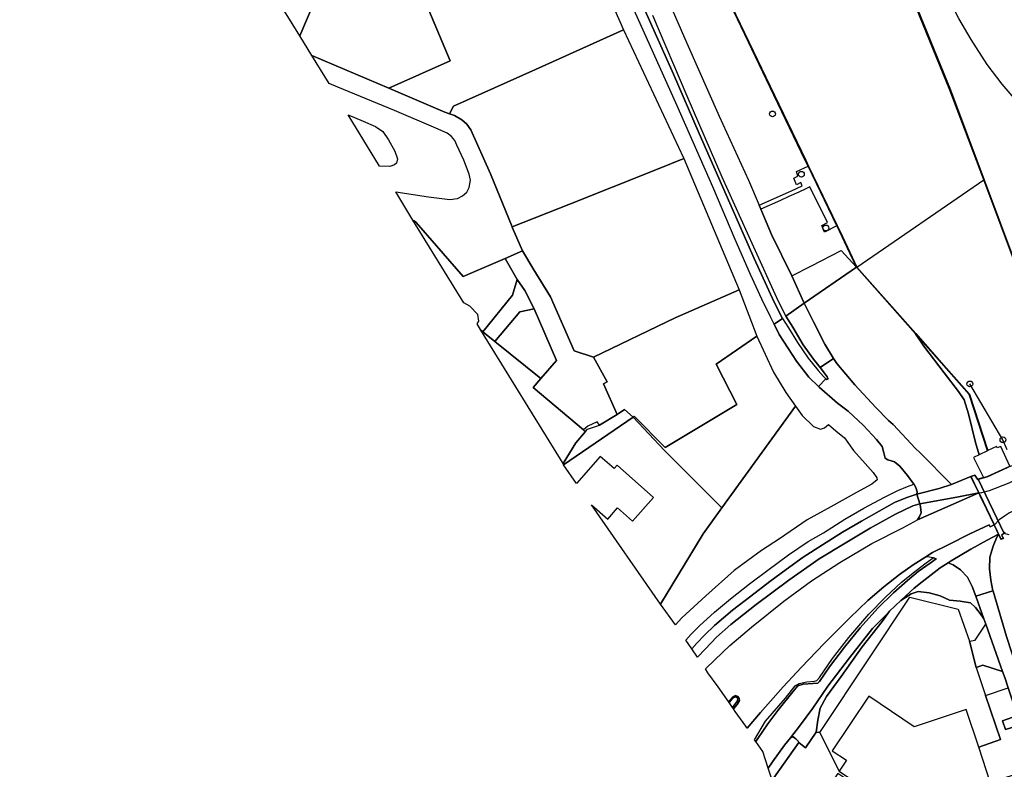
# Model space of a CAD drawing. Extents: x -26035517 to 31750492, y -9237385 to 8160032.
# Tile 234 of 256: x 31374596 to 31586272, y -9024807 to -8863522. Entities that reach past the tile are written whole.
import ezdxf

# ---------------------------------------------------------------- set-up
doc = ezdxf.new("R2010")
doc.units = 0
doc.layers.get('0').update_dxf_attribs({"linetype": 'CONTINUOUS'})
doc.layers.add('T-25', color=7, linetype='CONTINUOUS')

# ---------------------------------------------------------------- blocks, each defined once
blk = doc.blocks.new('BOLDER')
at = {"color": 0}
blk.add_circle((0, 0), 0.625, dxfattribs=at)
blk = doc.blocks.new('REMMINGW')
at = {"color": 0}
blk.add_circle((0, 0), 0.625, dxfattribs=at)

msp = doc.modelspace()

# ---------------------------------------------------------------- linework, layer by layer
at = {"layer": 'T-25', "color": 9}
for points in [[(31374596, -8615970, 15406), (31383772, -8628343, 15411), (31403139, -8654436, 15431), (31423289, -8681498, 15427), (31433982, -8696169, 15427), (31441857, -8707477, 15423), (31451187, -8720933, 15435), (31456432, -8728437, 15435), (31464692, -8740464, 15423), (31471934, -8751402, 15435), (31478177, -8761270, 15435), (31487342, -8776864, 15435), (31498909, -8800404, 15391), (31507175, -8817683, 15399), (31516538, -8837329, 15476), (31525809, -8856741, 15472), (31536802, -8879773, 15472), (31543525, -8893776, 15387), (31544135, -8895041, 15390), (31550318, -8907858, 15417), (31550868, -8908997, 15419), (31552530, -8912521, 15417), (31554533, -8916767, 15415)], [(31581890, -8897963, 15435), (31574625, -8878649, 15480), (31566677, -8859066, 15562), (31558015, -8839441, 15509), (31549344, -8821139, 15509), (31539847, -8801772, 15497), (31530993, -8784078, 15501), (31520800, -8765332, 15497), (31510164, -8746671, 15501), (31498445, -8727432, 15492), (31486106, -8708146, 15517), (31472266, -8687904, 15566), (31457814, -8667310, 15558), (31443221, -8647679, 15570), (31428427, -8627803, 15517), (31419610, -8615970, 15529)], [(31538596, -8927781, 15304), (31536798, -8924271, 15236), (31532526, -8914897, 15175), (31527290, -8902984, 15199), (31520684, -8887985, 15244), (31515135, -8875234, 15154), (31507551, -8858161, 15069), (31501204, -8843693, 15073), (31494813, -8829138, 15097), (31488625, -8815198, 15024), (31485722, -8808176, 15039)], [(31536770, -8929036, 15198), (31535983, -8927485, 15122), (31534128, -8923667, 15105), (31531721, -8918367, 15101), (31528431, -8910826, 15114), (31523590, -8899464, 15036), (31515957, -8882081, 15081), (31508665, -8865802, 15048), (31501674, -8850277, 14975), (31494759, -8834641, 14988)], [(31595904, -8888217, 15877), (31593281, -8885533, 15896), (31589683, -8881904, 15916), (31585811, -8877406, 15932), (31582612, -8873136, 15932), (31579169, -8867802, 15949), (31576513, -8863291, 15949), (31572772, -8856090, 15932), (31568287, -8845638, 15855), (31564369, -8836359, 15794)], [(31501466, -8858983, 14816), (31504437, -8865733, 14873), (31485519, -8874241, 15211), (31467827, -8882129, 14967), (31467022, -8883770, 14842), (31466029, -8883430, 14832), (31455981, -8879097, 14804), (31453987, -8878252, 14802), (31467147, -8872360, 14975), (31457072, -8848300, 14900)], [(31509501, -8848940, 15281), (31518047, -8868546, 15317), (31524937, -8884271, 15317), (31531253, -8898042, 15370), (31533545, -8903441, 15404)], [(31509501, -8848940, 15281), (31518047, -8868546, 15317), (31524937, -8884271, 15317), (31531253, -8898042, 15370), (31533545, -8903441, 15404), (31533894, -8904264, 15409), (31536210, -8909720, 15444), (31540608, -8918633, 15460), (31543238, -8924508, 15431), (31539284, -8927300, 15320), (31537358, -8923357, 15248), (31532400, -8912447, 15240), (31525640, -8897391, 15228), (31518082, -8879963, 15240), (31510695, -8862622, 15228)], [(31507551, -8858161, 15069), (31515135, -8875234, 15154), (31520684, -8887985, 15244), (31527290, -8902984, 15199), (31532526, -8914897, 15175), (31536798, -8924271, 15236), (31538596, -8927781, 15304), (31536770, -8929036, 15198), (31535983, -8927485, 15122), (31534128, -8923667, 15105), (31531721, -8918367, 15101), (31528431, -8910826, 15114), (31523590, -8899464, 15036), (31515957, -8882081, 15081), (31508665, -8865802, 15048), (31501674, -8850277, 14975)], [(31525854, -8856719, 14960), (31536847, -8879751, 14960), (31543570, -8893754, 14960), (31544180, -8895019, 14960), (31550363, -8907836, 14960), (31550913, -8908975, 14960), (31552575, -8912500, 14960), (31554578, -8916746, 15109), (31554488, -8916788, 15415), (31552486, -8912544, 15417), (31550823, -8909019, 15419), (31550273, -8907880, 15417), (31544090, -8895063, 15390), (31543480, -8893798, 15387), (31536757, -8879795, 15472), (31525764, -8856763, 15472)], [(31566723, -8859046, 15562), (31574672, -8878631, 15480), (31581937, -8897945, 15435), (31581843, -8897981, 15109), (31574578, -8878667, 14960), (31566631, -8859086, 14960)], [(31539284, -8927300, 15320), (31537358, -8923357, 15248), (31532400, -8912447, 15240), (31525640, -8897391, 15228), (31518082, -8879963, 15240), (31510695, -8862622, 15228)], [(31589683, -8881904, 15916), (31585811, -8877406, 15932), (31582612, -8873136, 15932), (31579169, -8867802, 15949), (31576513, -8863291, 15949)], [(31437396, -8871220, 14788), (31453987, -8878252, 14802), (31455981, -8879097, 14804), (31466029, -8883430, 14832), (31467022, -8883770, 14842)], [(31455445, -8900556, 14612), (31462510, -8901621, 14686), (31467074, -8902227, 14726), (31468719, -8901994, 14755), (31469776, -8901423, 14771), (31470697, -8900649, 14771), (31471196, -8899600, 14751), (31471481, -8898065, 14755), (31471196, -8896759, 14755), (31470048, -8893765, 14743), (31468600, -8890508, 14751), (31468126, -8889512, 14751), (31467441, -8888678, 14751), (31466506, -8887974, 14759), (31464071, -8886881, 14747), (31455143, -8883064, 14710), (31443018, -8878023, 14726), (31441153, -8877252, 14694)], [(31445235, -8883987, 14649), (31448407, -8885386, 14649), (31451078, -8886524, 14649), (31452668, -8887596, 14629), (31453888, -8889373, 14633), (31455253, -8891803, 14674), (31455806, -8893468, 14669), (31455635, -8894382, 14625), (31455160, -8894769, 14625), (31454177, -8895076, 14625), (31451963, -8895012, 14625)], [(31467827, -8882129, 14967), (31467022, -8883770, 14842), (31468068, -8884128, 14853), (31469631, -8885054, 14853), (31470723, -8886021, 14853), (31471582, -8887215, 14853), (31475821, -8896677, 14828), (31480439, -8908103, 14845), (31480468, -8908175, 14845), (31482725, -8913272, 14865)], [(31550273, -8907880, 15417), (31547620, -8909252, 15774), (31547025, -8907839, 15745), (31548237, -8907170, 15562), (31544430, -8899508, 15558), (31543432, -8899973, 15681), (31542090, -8900598, 15847), (31539947, -8901595, 15726), (31538130, -8902441, 15623), (31533894, -8904264, 15409), (31533545, -8903441, 15404), (31539872, -8900648, 15775), (31540546, -8900350, 15814), (31542850, -8899244, 15692), (31542523, -8898588, 15688), (31541586, -8899068, 15875), (31541040, -8897631, 15875), (31541878, -8897166, 15672), (31541567, -8896221, 15672), (31544090, -8895063, 15390)], [(31587351, -8974377, 15109), (31586248, -8974063, 15109), (31580649, -8962379, 15109), (31581817, -8962046, 15109), (31582573, -8961831, 15109), (31587456, -8959556, 15109), (31585512, -8955327, 15109), (31584731, -8955659, 15109), (31584566, -8955350, 15109), (31582747, -8956224, 15109), (31578791, -8944107, 15109), (31567254, -8931024, 15109), (31554578, -8916746, 15109), (31581843, -8897981, 15109), (31589089, -8917368, 15109)], [(31603964, -8949674, 15607), (31599996, -8947785, 15386), (31596020, -8936640, 15423), (31589136, -8917351, 15476), (31581911, -8898019, 15435)], [(31540608, -8918633, 15460), (31536210, -8909720, 15444), (31533894, -8904264, 15409)], [(31459149, -8906665, 14616), (31459393, -8906808, 14616), (31459820, -8907156, 14616), (31464224, -8912180, 14649), (31469937, -8918761, 14714), (31478988, -8914876, 14821)], [(31482725, -8913272, 14865), (31478988, -8914876, 14821), (31481579, -8919455, 14836)], [(31482725, -8913272, 14865), (31485161, -8917370, 14955), (31488680, -8923172, 14991), (31493797, -8934758, 15036), (31497975, -8936148, 15191), (31500870, -8941461, 15179), (31500115, -8941888, 15175), (31503016, -8948444, 15175), (31499258, -8950748, 15175), (31498715, -8950010, 15146), (31496702, -8950962, 15138), (31495815, -8951764, 15138), (31484990, -8942628, 15158), (31486667, -8940694, 15114), (31489998, -8936852, 15028), (31485216, -8925730, 14995)], [(31554564, -8916802, 15415), (31567200, -8931038, 15443)], [(31485216, -8925730, 14995), (31482125, -8926355, 15016), (31476711, -8932759, 15158), (31474136, -8930652, 15158), (31480516, -8922819, 14877), (31481579, -8919455, 14836), (31483172, -8921783, 14902), (31485216, -8925730, 14995)], [(31538596, -8927781, 15304), (31539851, -8929856, 15325), (31541789, -8932992, 15370), (31544122, -8936333, 15427), (31546233, -8939005, 15456), (31547419, -8940286, 15431), (31547926, -8940796, 15456)], [(31539284, -8927300, 15320), (31540830, -8929656, 15333), (31543043, -8933473, 15423), (31545253, -8936595, 15456), (31546663, -8938335, 15456)], [(31536770, -8929036, 15198), (31537892, -8931229, 15153), (31541563, -8937025, 15357), (31544278, -8940439, 15386), (31546300, -8942428, 15401)], [(31567231, -8931073, 15443), (31578747, -8944132, 15337), (31582699, -8956240, 15423)], [(31549578, -8936397, 15444), (31546663, -8938335, 15456), (31547174, -8938966, 15456), (31548176, -8940379, 15452), (31548374, -8940780, 15447), (31548111, -8940933, 15452), (31547926, -8940796, 15456), (31546300, -8942428, 15401), (31546477, -8942602, 15402), (31550405, -8946063, 15419), (31552697, -8947729, 15419), (31556026, -8950837, 15435), (31558787, -8953817, 15435), (31560048, -8955354, 15484), (31560346, -8956712, 15501), (31560668, -8957844, 15488), (31561203, -8958256, 15501), (31562630, -8958666, 15542), (31563803, -8959591, 15554), (31565448, -8961586, 15578), (31566813, -8963446, 15650), (31566858, -8963508, 15652), (31567253, -8964186, 15685), (31567573, -8965090, 15755), (31567471, -8965599, 15734)], [(31554161, -8942116, 15550), (31558621, -8946947, 15660)], [(31586920, -8956089, 16475), (31585982, -8953895, 16373), (31578870, -8941889, 16332)], [(31548463, -8950647, 15038), (31550070, -8952013, 15169), (31551940, -8953462, 15251), (31553866, -8956189, 15251), (31556362, -8959037, 15312), (31558097, -8960944, 15423), (31558878, -8962072, 15488), (31558930, -8962539, 15603), (31557821, -8963477, 15603), (31554471, -8965242, 15542), (31548949, -8968367, 15542), (31543876, -8971120, 15497), (31537936, -8975230, 15370), (31534092, -8977713, 15341), (31528165, -8982051, 15329), (31522104, -8987476, 15234), (31516941, -8992197, 15120), (31515565, -8993687, 15112)], [(31562370, -8950652, 15685), (31561398, -8949736, 15685)], [(31495815, -8951764, 15138), (31496204, -8952148, 15175)], [(31568131, -8956619, 15804), (31567188, -8955813, 15775)], [(31586468, -8973850, 15935), (31585666, -8974418, 16328), (31586046, -8975088, 16332), (31585600, -8975287, 16340), (31579141, -8961810, 16291), (31579917, -8961551, 16303), (31580517, -8962468, 16381), (31582590, -8961878, 16475), (31587882, -8959413, 16627)], [(31579088, -8961815, 16291), (31580784, -8965355, 16303), (31581079, -8965970, 16283), (31582432, -8968792, 16336), (31584077, -8972224, 16328), (31585048, -8974249, 16336), (31585556, -8975310, 16340)], [(31517791, -8997048, 15030), (31518926, -8995760, 15030), (31520727, -8993931, 15108), (31523999, -8990966, 15136), (31527397, -8988141, 15214), (31531496, -8984933, 15259), (31535405, -8981931, 15292), (31539911, -8978635, 15361), (31544108, -8975776, 15447), (31547370, -8973905, 15480), (31551978, -8970978, 15583), (31556055, -8968651, 15652), (31560504, -8966257, 15685), (31563369, -8964797, 15685), (31565440, -8963975, 15669), (31566813, -8963446, 15650)], [(31574916, -8963561, 16058), (31572273, -8964387, 15910), (31567471, -8965599, 15734), (31568117, -8967681, 15808)], [(31519103, -8998885, 14940), (31520200, -8997657, 14964), (31521813, -8995965, 15001), (31524003, -8993849, 15005), (31527851, -8990594, 15038), (31531776, -8987530, 15079), (31535828, -8984384, 15161), (31539352, -8981783, 15185), (31543036, -8979169, 15271), (31547178, -8976490, 15329), (31551509, -8973803, 15402), (31555540, -8971410, 15476), (31559356, -8969252, 15550), (31562691, -8967422, 15636), (31565291, -8966335, 15677), (31567471, -8965599, 15734)], [(31567639, -8971136, 15980), (31575265, -8967760, 16127), (31580784, -8965355, 16303), (31576036, -8966246, 16062), (31568117, -8967681, 15808), (31568258, -8968365, 15841), (31568405, -8969599, 15894), (31568057, -8970434, 15947), (31567639, -8971136, 15980)], [(31520305, -9000703, 14985), (31522001, -8998915, 15030), (31524431, -8996362, 15083), (31527490, -8993651, 15136), (31532954, -8989357, 15194), (31539922, -8984092, 15267), (31546453, -8979512, 15341), (31552062, -8976117, 15497), (31557446, -8972916, 15574), (31562873, -8969892, 15648), (31566597, -8968140, 15701), (31568117, -8967681, 15808)], [(31522018, -9003215, 15157), (31524007, -9001275, 15177), (31527240, -8998199, 15296), (31531954, -8994246, 15386), (31538895, -8988647, 15447), (31544851, -8984229, 15558), (31550915, -8980303, 15689), (31557798, -8976238, 15763), (31564487, -8972877, 15922), (31567639, -8971136, 15980)], [(31532565, -9018457, 15062), (31534967, -9014456, 15042), (31539199, -9009463, 15140), (31541329, -9006878, 15226), (31542165, -9006344, 15226), (31543827, -9005960, 15234), (31545448, -9005834, 15239), (31545970, -9005724, 15251), (31546522, -9005019, 15251), (31549315, -9000982, 15304), (31552862, -8996445, 15398), (31557120, -8991445, 15452), (31560703, -8987772, 15488), (31564180, -8984557, 15628), (31567300, -8982007, 15783), (31569508, -8980362, 15869), (31570991, -8979276, 15917), (31569784, -8979086, 15894), (31569185, -8979229, 15894), (31570841, -8978136, 15963), (31574201, -8976480, 16074), (31578895, -8974165, 16160), (31583008, -8972198, 16307), (31583251, -8972643, 16279), (31584077, -8972224, 16328)], [(31583837, -8986425, 15831), (31583363, -8984113, 15787), (31583119, -8981702, 15898), (31583162, -8979176, 16058), (31583893, -8976771, 16185), (31584642, -8974872, 16271), (31585048, -8974249, 16336), (31582616, -8975474, 16238), (31579042, -8977427, 16123), (31574859, -8979924, 15955), (31574207, -8980356, 15909)], [(31531016, -9015960, 15148), (31533888, -9012606, 15185), (31538761, -9007049, 15300), (31542686, -9002805, 15374), (31547556, -8997761, 15423), (31553075, -8992210, 15566), (31556927, -8988508, 15669), (31560383, -8985529, 15726), (31563715, -8982867, 15767), (31566659, -8980824, 15836), (31569185, -8979229, 15894)], [(31532854, -9018795, 14841), (31533294, -9018201, 14845), (31535404, -9015014, 14821), (31537571, -9012152, 14907), (31540834, -9008146, 15022), (31541917, -9006876, 15034), (31543011, -9006478, 15042), (31545124, -9006345, 15017), (31546194, -9006287, 14993), (31546512, -9005884, 14981), (31548705, -9002786, 15087), (31551908, -8998550, 15173), (31555269, -8994363, 15251), (31559112, -8990108, 15280), (31562425, -8986823, 15325), (31565471, -8984194, 15419), (31565486, -8984181, 15420), (31567753, -8982274, 15574), (31570309, -8980434, 15750), (31571590, -8979515, 15849), (31571041, -8979284, 15918), (31570991, -8979276, 15917)], [(31563995, -8988485, 15263), (31564146, -8988339, 15267), (31566010, -8986603, 15316), (31566894, -8985864, 15364), (31568593, -8984442, 15456), (31572510, -8981481, 15791), (31574207, -8980356, 15909), (31575242, -8980780, 15877), (31576849, -8981884, 15841), (31578343, -8983469, 15783), (31579344, -8985471, 15738), (31580120, -8987534, 15750), (31581857, -8992396, 15715), (31582285, -8993593, 15706), (31585911, -9003743, 15633), (31586384, -9005067, 15623), (31587109, -9007257, 15617), (31589081, -9013213, 15599)], [(31563995, -8988485, 15263), (31565015, -8987845, 15292), (31566261, -8987075, 15337), (31567752, -8986560, 15329), (31570127, -8986844, 15333), (31572447, -8987488, 15308), (31574486, -8988396, 15325), (31576792, -8988619, 15439), (31578999, -8988953, 15517), (31580071, -8989958, 15558), (31581105, -8991279, 15607), (31581857, -8992396, 15715)], [(31583837, -8986425, 15831), (31580120, -8987534, 15750)], [(31593009, -9025075, 15564), (31589750, -9015234, 15593), (31589081, -9013213, 15599), (31587109, -9007257, 15617), (31586384, -9005067, 15623), (31585911, -9003743, 15633), (31582285, -8993593, 15706), (31581857, -8992396, 15715), (31580120, -8987534, 15750), (31583837, -8986425, 15831), (31583850, -8986491, 15832), (31586769, -8996226, 15701), (31592630, -9014257, 15550), (31598323, -9031767, 15521)], [(31663543, -9231008, 15438), (31656308, -9208925, 15656), (31652156, -9196569, 15652), (31643245, -9169289, 15595), (31633443, -9139030, 15570), (31624260, -9110793, 15529), (31615605, -9084098, 15497), (31606384, -9056381, 15509), (31598323, -9031767, 15521), (31592630, -9014257, 15550), (31586769, -8996226, 15701), (31583850, -8986491, 15832), (31583837, -8986425, 15831)], [(31540300, -9018010, 14845), (31540871, -9017813, 14850), (31541433, -9018241, 14878), (31541986, -9018735, 14874), (31542097, -9019067, 14874), (31543506, -9020196, 14813), (31545795, -9016779, 14817), (31546193, -9014207, 14866), (31546699, -9011632, 14899), (31548078, -9009137, 14903), (31551193, -9004839, 14919), (31555684, -8998422, 14960), (31560049, -8993037, 15087), (31561584, -8990811, 15198), (31563995, -8988485, 15263)], [(31540300, -9018010, 14845), (31542211, -9015541, 14890), (31545117, -9011667, 14915), (31548313, -9006919, 14927), (31553011, -9000800, 14964), (31557935, -8994504, 15091), (31561426, -8990964, 15194), (31561584, -8990811, 15198)], [(31578776, -8997269, 15640), (31580017, -8997018, 15648), (31582285, -8993593, 15706)], [(31580242, -9002917, 15636), (31578776, -8997269, 15640)], [(31580242, -9002917, 15636), (31581650, -9002416, 15619), (31585911, -9003743, 15633)], [(31528059, -9011810, 15251), (31528862, -9010869, 15275), (31529309, -9010034, 15300), (31529291, -9009567, 15312), (31528976, -9009119, 15304), (31528466, -9008909, 15300), (31527916, -9009195, 15292), (31527119, -9010057, 15275), (31526971, -9010240, 15275)], [(31582257, -9008895, 15617), (31587109, -9007257, 15617)], [(31589750, -9015234, 15593), (31586561, -9016241, 15562), (31585867, -9014350, 15578), (31589081, -9013213, 15599), (31589750, -9015234, 15593)], [(31546611, -9016919, 14751), (31545795, -9016779, 14817)], [(31535523, -9024540, 14751), (31536470, -9023196, 14780), (31538992, -9019588, 14837), (31540300, -9018010, 14845)]]:
    msp.add_polyline3d(points, dxfattribs=at)
for points in [[(31425426, -8825948, 14600), (31442592, -8839354, 14900), (31445194, -8841346, 14900), (31445167, -8841470, 14600), (31442048, -8840314, 14600), (31440702, -8840811, 14600), (31439209, -8845200, 14600), (31439774, -8846343, 14600), (31442928, -8847512, 14600), (31441211, -8851963, 14816), (31434789, -8867026, 14812), (31429856, -8858957, 14600), (31433050, -8860269, 14600), (31439088, -8845567, 14600), (31432026, -8842667, 14600), (31430984, -8845204, 14600), (31423304, -8842050, 14600), (31421766, -8845794, 14600), (31418842, -8840987, 14857), (31425166, -8826999, 14600), (31424819, -8826729, 14600)], [(31453987, -8878252, 14802), (31437396, -8871220, 14788), (31434789, -8867026, 14812), (31441211, -8851963, 14816), (31442928, -8847512, 14600), (31445167, -8841470, 14600), (31445194, -8841346, 14900), (31447391, -8843028, 14900), (31445316, -8846285, 14900), (31447300, -8847569, 14900), (31448901, -8846667, 14900), (31450713, -8850961, 14900), (31457072, -8848300, 14900), (31467147, -8872360, 14975)], [(31504437, -8865733, 14873), (31517308, -8893274, 14918), (31517367, -8893415, 14918), (31511739, -8895668, 15260), (31492658, -8903313, 15228), (31480439, -8908103, 14845), (31475821, -8896677, 14828), (31471582, -8887215, 14853), (31470723, -8886021, 14853), (31469631, -8885054, 14853), (31468068, -8884128, 14853), (31467022, -8883770, 14842), (31467827, -8882129, 14967), (31485519, -8874241, 15211)], [(31453987, -8878252, 14802), (31455981, -8879097, 14804), (31466029, -8883430, 14832), (31467022, -8883770, 14842), (31468068, -8884128, 14853), (31469631, -8885054, 14853), (31470723, -8886021, 14853), (31471582, -8887215, 14853), (31475821, -8896677, 14828), (31480439, -8908103, 14845), (31480468, -8908175, 14845), (31482725, -8913272, 14865), (31478988, -8914876, 14821), (31469937, -8918761, 14714), (31464224, -8912180, 14649), (31459820, -8907156, 14616), (31459393, -8906808, 14616), (31459149, -8906665, 14616), (31455445, -8900556, 14612), (31462510, -8901621, 14686), (31467074, -8902227, 14726), (31468719, -8901994, 14755), (31469776, -8901423, 14771), (31470697, -8900649, 14771), (31471196, -8899600, 14751), (31471481, -8898065, 14755), (31471196, -8896759, 14755), (31470048, -8893765, 14743), (31468600, -8890508, 14751), (31468126, -8889512, 14751), (31467441, -8888678, 14751), (31466506, -8887974, 14759), (31464071, -8886881, 14747), (31455143, -8883064, 14710), (31443018, -8878023, 14726), (31441153, -8877252, 14694), (31437396, -8871220, 14788)], [(31445235, -8883987, 14649), (31448407, -8885386, 14649), (31451078, -8886524, 14649), (31452668, -8887596, 14629), (31453888, -8889373, 14633), (31455253, -8891803, 14674), (31455806, -8893468, 14669), (31455635, -8894382, 14625), (31455160, -8894769, 14625), (31454177, -8895076, 14625), (31451963, -8895012, 14625)], [(31517367, -8893415, 14918), (31529278, -8921649, 14910), (31515503, -8927700, 15191), (31497975, -8936148, 15191), (31493797, -8934758, 15036), (31488680, -8923172, 14991), (31485161, -8917370, 14955), (31482725, -8913272, 14865), (31480468, -8908175, 14845), (31480439, -8908103, 14845), (31492658, -8903313, 15228), (31511739, -8895668, 15260)], [(31533545, -8903441, 15404), (31539872, -8900648, 15775), (31540546, -8900350, 15814), (31542850, -8899244, 15692), (31542523, -8898588, 15688), (31541586, -8899068, 15875), (31541040, -8897631, 15875), (31541878, -8897166, 15672), (31541567, -8896221, 15672), (31544090, -8895063, 15390), (31550273, -8907880, 15417), (31547620, -8909252, 15774), (31547025, -8907839, 15745), (31548237, -8907170, 15562), (31544430, -8899508, 15558), (31543432, -8899973, 15681), (31542090, -8900598, 15847), (31539947, -8901595, 15726), (31538130, -8902441, 15623), (31533894, -8904264, 15409)], [(31603985, -8949629, 15607), (31603943, -8949719, 15109), (31599956, -8947821, 15109), (31595973, -8936657, 15109), (31589089, -8917368, 15109), (31581843, -8897981, 15109), (31581937, -8897945, 15435), (31589183, -8917334, 15476), (31596067, -8936623, 15423), (31600036, -8947749, 15386)], [(31473713, -8930332, 15158), (31472919, -8928978, 15008), (31473280, -8928385, 15008), (31473093, -8926986, 14914), (31471335, -8925171, 14873), (31470091, -8924431, 14800), (31459149, -8906665, 14616), (31459393, -8906808, 14616), (31459820, -8907156, 14616), (31464224, -8912180, 14649), (31469937, -8918761, 14714), (31478988, -8914876, 14821), (31481579, -8919455, 14836), (31480516, -8922819, 14877), (31474136, -8930652, 15158)], [(31482725, -8913272, 14865), (31485161, -8917370, 14955), (31488680, -8923172, 14991), (31493797, -8934758, 15036), (31497975, -8936148, 15191), (31500870, -8941461, 15179), (31500115, -8941888, 15175), (31503016, -8948444, 15175), (31499258, -8950748, 15175), (31498715, -8950010, 15146), (31496702, -8950962, 15138), (31495815, -8951764, 15138), (31484990, -8942628, 15158), (31486667, -8940694, 15114), (31489998, -8936852, 15028), (31485216, -8925730, 14995), (31483172, -8921783, 14902), (31481579, -8919455, 14836), (31478988, -8914876, 14821)], [(31540608, -8918633, 15460), (31544842, -8916492, 15545), (31551196, -8913210, 15439), (31554488, -8916788, 15415), (31543238, -8924508, 15431)], [(31581817, -8962046, 15109), (31580649, -8962379, 15109), (31580539, -8962410, 15700), (31579938, -8961491, 16303), (31579071, -8961780, 16291), (31574916, -8963561, 16058), (31568131, -8956619, 15804), (31567188, -8955813, 15775), (31562370, -8950652, 15685), (31561398, -8949736, 15685), (31558621, -8946947, 15660), (31554161, -8942116, 15550), (31550240, -8937477, 15447), (31549578, -8936397, 15444), (31547723, -8933371, 15435), (31545233, -8928506, 15431), (31543238, -8924508, 15431), (31554488, -8916788, 15415), (31567180, -8931090, 15443), (31568943, -8933753, 15517), (31573368, -8939509, 15726), (31576435, -8943497, 15808), (31577657, -8945346, 15791), (31578558, -8948314, 15845), (31580061, -8954466, 15910), (31580852, -8957125, 15918), (31579620, -8957710, 16000)], [(31567254, -8931024, 15109), (31567180, -8931090, 15443), (31554488, -8916788, 15415), (31554578, -8916746, 15109)], [(31485216, -8925730, 14995), (31482125, -8926355, 15016), (31476711, -8932759, 15158), (31474136, -8930652, 15158), (31480516, -8922819, 14877), (31481579, -8919455, 14836), (31483172, -8921783, 14902)], [(31533065, -8931613, 15034), (31524320, -8937628, 15222), (31528798, -8946333, 15185), (31513366, -8955596, 15120), (31506731, -8948835, 15087), (31506458, -8949023, 15086), (31504635, -8947426, 15061), (31503016, -8948444, 15175), (31500115, -8941888, 15175), (31500870, -8941461, 15179), (31497975, -8936148, 15191), (31515503, -8927700, 15191), (31529278, -8921649, 14910)], [(31486667, -8940694, 15114), (31476711, -8932759, 15158), (31482125, -8926355, 15016), (31485216, -8925730, 14995), (31489998, -8936852, 15028)], [(31539284, -8927300, 15320), (31543238, -8924508, 15431), (31545233, -8928506, 15431), (31547723, -8933371, 15435), (31549578, -8936397, 15444), (31546663, -8938335, 15456), (31545253, -8936595, 15456), (31543043, -8933473, 15423), (31540830, -8929656, 15333)], [(31536770, -8929036, 15198), (31538596, -8927781, 15304), (31539851, -8929856, 15325), (31541789, -8932992, 15370), (31544122, -8936333, 15427), (31546233, -8939005, 15456), (31547419, -8940286, 15431), (31547926, -8940796, 15456), (31546300, -8942428, 15401), (31544278, -8940439, 15386), (31541563, -8937025, 15357), (31537892, -8931229, 15153)], [(31491407, -8959009, 14975), (31473713, -8930332, 15158), (31474136, -8930652, 15158), (31476711, -8932759, 15158), (31486667, -8940694, 15114), (31484990, -8942628, 15158), (31495815, -8951764, 15138), (31496204, -8952148, 15175), (31494151, -8954540, 14975)], [(31506458, -8949023, 15086), (31506731, -8948835, 15087), (31513366, -8955596, 15120), (31528798, -8946333, 15185), (31524320, -8937628, 15222), (31533065, -8931613, 15034), (31536683, -8939329, 15042), (31539293, -8943709, 15173), (31541370, -8946659, 15222), (31525576, -8968573, 15173), (31513229, -8956180, 15032)], [(31582747, -8956224, 15109), (31582651, -8956256, 15423), (31578703, -8944157, 15337), (31567180, -8931090, 15443), (31567254, -8931024, 15109), (31578791, -8944107, 15109)], [(31582651, -8956256, 15423), (31580852, -8957125, 15918), (31580061, -8954466, 15910), (31578558, -8948314, 15845), (31577657, -8945346, 15791), (31576435, -8943497, 15808), (31573368, -8939509, 15726), (31568943, -8933753, 15517), (31567180, -8931090, 15443), (31578703, -8944157, 15337)], [(31574916, -8963561, 16058), (31572273, -8964387, 15910), (31567471, -8965599, 15734), (31567573, -8965090, 15755), (31567253, -8964186, 15685), (31566858, -8963508, 15652), (31566813, -8963446, 15650), (31565448, -8961586, 15578), (31563803, -8959591, 15554), (31562630, -8958666, 15542), (31561203, -8958256, 15501), (31560668, -8957844, 15488), (31560346, -8956712, 15501), (31560048, -8955354, 15484), (31558787, -8953817, 15435), (31556026, -8950837, 15435), (31552697, -8947729, 15419), (31550405, -8946063, 15419), (31546477, -8942602, 15402), (31546300, -8942428, 15401), (31547926, -8940796, 15456), (31548111, -8940933, 15452), (31548374, -8940780, 15447), (31548176, -8940379, 15452), (31547174, -8938966, 15456), (31546663, -8938335, 15456), (31549578, -8936397, 15444), (31550240, -8937477, 15447), (31554161, -8942116, 15550), (31558621, -8946947, 15660), (31561398, -8949736, 15685), (31562370, -8950652, 15685), (31567188, -8955813, 15775), (31568131, -8956619, 15804)], [(31506458, -8949023, 15086), (31491534, -8959315, 15058), (31491407, -8959009, 14975), (31494151, -8954540, 14975), (31496204, -8952148, 15175), (31496660, -8951616, 15219), (31499258, -8950748, 15175), (31503016, -8948444, 15175), (31504635, -8947426, 15061)], [(31515565, -8993687, 15112), (31512374, -8989262, 15042), (31521555, -8974152, 15161), (31525576, -8968573, 15173), (31541370, -8946659, 15222), (31542845, -8948704, 15054), (31545227, -8951084, 15181), (31546784, -8951639, 15112), (31547650, -8951357, 15042), (31548463, -8950647, 15038), (31550070, -8952013, 15169), (31551940, -8953462, 15251), (31553866, -8956189, 15251), (31556362, -8959037, 15312), (31558097, -8960944, 15423), (31558878, -8962072, 15488), (31558930, -8962539, 15603), (31557821, -8963477, 15603), (31554471, -8965242, 15542), (31548949, -8968367, 15542), (31543876, -8971120, 15497), (31537936, -8975230, 15370), (31534092, -8977713, 15341), (31528165, -8982051, 15329), (31522104, -8987476, 15234), (31516941, -8992197, 15120)], [(31512374, -8989262, 15042), (31497499, -8967897, 15100), (31501007, -8970983, 15100), (31503139, -8968559, 15100), (31506359, -8971391, 15100), (31510845, -8966290, 15100), (31503009, -8959397, 15100), (31502386, -8960105, 15100), (31499393, -8957473, 15100), (31494288, -8963278, 15100), (31491534, -8959315, 15058), (31506458, -8949023, 15086), (31513229, -8956180, 15032), (31525576, -8968573, 15173), (31521555, -8974152, 15161)], [(31598134, -8958091, 16488), (31599898, -8957225, 16488), (31601603, -8956256, 16459), (31603505, -8954688, 16430), (31605867, -8953041, 16434), (31609140, -8960267, 16500), (31606225, -8961656, 16504), (31603053, -8962471, 16537), (31600610, -8963476, 16548), (31591788, -8967590, 16529), (31589600, -8968581, 16475), (31587358, -8969652, 16418), (31586282, -8970314, 16410), (31585184, -8971153, 16344), (31584167, -8972181, 16328), (31582522, -8968749, 16336), (31581169, -8965927, 16283), (31580874, -8965312, 16303), (31581429, -8965248, 16271), (31583085, -8964834, 16320), (31587339, -8963151, 16434), (31589267, -8962248, 16467)], [(31579071, -8961780, 16291), (31579088, -8961815, 16291), (31580784, -8965355, 16303), (31576036, -8966246, 16062), (31568117, -8967681, 15808), (31567471, -8965599, 15734), (31572273, -8964387, 15910), (31574916, -8963561, 16058)], [(31586248, -8974063, 15109), (31585732, -8974432, 16328), (31586117, -8975111, 16332), (31585576, -8975352, 16340), (31585556, -8975310, 16340), (31585048, -8974249, 16336), (31584077, -8972224, 16328), (31582432, -8968792, 16336), (31581079, -8965970, 16283), (31580784, -8965355, 16303), (31579088, -8961815, 16291), (31579071, -8961780, 16291), (31579938, -8961491, 16303), (31580539, -8962410, 15700), (31580649, -8962379, 15109)], [(31519103, -8998885, 14940), (31517791, -8997048, 15030), (31518926, -8995760, 15030), (31520727, -8993931, 15108), (31523999, -8990966, 15136), (31527397, -8988141, 15214), (31531496, -8984933, 15259), (31535405, -8981931, 15292), (31539911, -8978635, 15361), (31544108, -8975776, 15447), (31547370, -8973905, 15480), (31551978, -8970978, 15583), (31556055, -8968651, 15652), (31560504, -8966257, 15685), (31563369, -8964797, 15685), (31565440, -8963975, 15669), (31566813, -8963446, 15650), (31566858, -8963508, 15652), (31567253, -8964186, 15685), (31567573, -8965090, 15755), (31567471, -8965599, 15734), (31565291, -8966335, 15677), (31562691, -8967422, 15636), (31559356, -8969252, 15550), (31555540, -8971410, 15476), (31551509, -8973803, 15402), (31547178, -8976490, 15329), (31543036, -8979169, 15271), (31539352, -8981783, 15185), (31535828, -8984384, 15161), (31531776, -8987530, 15079), (31527851, -8990594, 15038), (31524003, -8993849, 15005), (31521813, -8995965, 15001), (31520200, -8997657, 14964)], [(31520305, -9000703, 14985), (31519103, -8998885, 14940), (31520200, -8997657, 14964), (31521813, -8995965, 15001), (31524003, -8993849, 15005), (31527851, -8990594, 15038), (31531776, -8987530, 15079), (31535828, -8984384, 15161), (31539352, -8981783, 15185), (31543036, -8979169, 15271), (31547178, -8976490, 15329), (31551509, -8973803, 15402), (31555540, -8971410, 15476), (31559356, -8969252, 15550), (31562691, -8967422, 15636), (31565291, -8966335, 15677), (31567471, -8965599, 15734), (31568117, -8967681, 15808), (31566597, -8968140, 15701), (31562873, -8969892, 15648), (31557446, -8972916, 15574), (31552062, -8976117, 15497), (31546453, -8979512, 15341), (31539922, -8984092, 15267), (31532954, -8989357, 15194), (31527490, -8993651, 15136), (31524431, -8996362, 15083), (31522001, -8998915, 15030)], [(31580784, -8965355, 16303), (31581079, -8965970, 16283), (31582432, -8968792, 16336), (31584077, -8972224, 16328), (31583251, -8972643, 16279), (31583008, -8972198, 16307), (31578895, -8974165, 16160), (31574201, -8976480, 16074), (31570841, -8978136, 15963), (31569185, -8979229, 15894), (31566659, -8980824, 15836), (31563715, -8982867, 15767), (31560383, -8985529, 15726), (31556927, -8988508, 15669), (31553075, -8992210, 15566), (31547556, -8997761, 15423), (31542686, -9002805, 15374), (31538761, -9007049, 15300), (31533888, -9012606, 15185), (31531016, -9015960, 15148), (31530701, -9015541, 15161), (31528418, -9012385, 15218), (31528059, -9011810, 15251), (31528862, -9010869, 15275), (31529309, -9010034, 15300), (31529291, -9009567, 15312), (31528976, -9009119, 15304), (31528466, -9008909, 15300), (31527916, -9009195, 15292), (31527119, -9010057, 15275), (31526971, -9010240, 15275), (31526601, -9009734, 15345), (31524778, -9007026, 15271), (31522570, -9004018, 15185), (31522018, -9003215, 15157), (31524007, -9001275, 15177), (31527240, -8998199, 15296), (31531954, -8994246, 15386), (31538895, -8988647, 15447), (31544851, -8984229, 15558), (31550915, -8980303, 15689), (31557798, -8976238, 15763), (31564487, -8972877, 15922), (31567639, -8971136, 15980), (31575265, -8967760, 16127)], [(31580784, -8965355, 16303), (31575265, -8967760, 16127), (31567639, -8971136, 15980), (31568057, -8970434, 15947), (31568405, -8969599, 15894), (31568258, -8968365, 15841), (31568117, -8967681, 15808), (31576036, -8966246, 16062)], [(31584077, -8972224, 16328), (31585048, -8974249, 16336), (31582616, -8975474, 16238), (31579042, -8977427, 16123), (31574859, -8979924, 15955), (31574207, -8980356, 15909), (31572510, -8981481, 15791), (31568593, -8984442, 15456), (31566894, -8985864, 15364), (31566010, -8986603, 15316), (31564146, -8988339, 15267), (31563995, -8988485, 15263), (31561584, -8990811, 15198), (31561426, -8990964, 15194), (31557935, -8994504, 15091), (31553011, -9000800, 14964), (31548313, -9006919, 14927), (31545117, -9011667, 14915), (31542211, -9015541, 14890), (31540300, -9018010, 14845), (31538992, -9019588, 14837), (31536470, -9023196, 14780), (31535523, -9024540, 14751), (31534394, -9020977, 14845), (31532854, -9018795, 14841), (31533294, -9018201, 14845), (31535404, -9015014, 14821), (31537571, -9012152, 14907), (31540834, -9008146, 15022), (31541917, -9006876, 15034), (31543011, -9006478, 15042), (31545124, -9006345, 15017), (31546194, -9006287, 14993), (31546512, -9005884, 14981), (31548705, -9002786, 15087), (31551908, -8998550, 15173), (31555269, -8994363, 15251), (31559112, -8990108, 15280), (31562425, -8986823, 15325), (31565471, -8984194, 15419), (31565486, -8984181, 15420), (31567753, -8982274, 15574), (31570309, -8980434, 15750), (31571590, -8979515, 15849), (31571041, -8979284, 15918), (31570991, -8979276, 15917), (31569784, -8979086, 15894), (31569185, -8979229, 15894), (31570841, -8978136, 15963), (31574201, -8976480, 16074), (31578895, -8974165, 16160), (31583008, -8972198, 16307), (31583251, -8972643, 16279)], [(31585048, -8974249, 16336), (31584642, -8974872, 16271), (31583893, -8976771, 16185), (31583162, -8979176, 16058), (31583119, -8981702, 15898), (31583363, -8984113, 15787), (31583837, -8986425, 15831), (31580120, -8987534, 15750), (31579344, -8985471, 15738), (31578343, -8983469, 15783), (31576849, -8981884, 15841), (31575242, -8980780, 15877), (31574207, -8980356, 15909), (31574859, -8979924, 15955), (31579042, -8977427, 16123), (31582616, -8975474, 16238)], [(31532854, -9018795, 14841), (31532565, -9018457, 15062), (31534967, -9014456, 15042), (31539199, -9009463, 15140), (31541329, -9006878, 15226), (31542165, -9006344, 15226), (31543827, -9005960, 15234), (31545448, -9005834, 15239), (31545970, -9005724, 15251), (31546522, -9005019, 15251), (31549315, -9000982, 15304), (31552862, -8996445, 15398), (31557120, -8991445, 15452), (31560703, -8987772, 15488), (31564180, -8984557, 15628), (31567300, -8982007, 15783), (31569508, -8980362, 15869), (31570991, -8979276, 15917), (31571041, -8979284, 15918), (31571590, -8979515, 15849), (31570309, -8980434, 15750), (31567753, -8982274, 15574), (31565486, -8984181, 15420), (31565471, -8984194, 15419), (31562425, -8986823, 15325), (31559112, -8990108, 15280), (31555269, -8994363, 15251), (31551908, -8998550, 15173), (31548705, -9002786, 15087), (31546512, -9005884, 14981), (31546194, -9006287, 14993), (31545124, -9006345, 15017), (31543011, -9006478, 15042), (31541917, -9006876, 15034), (31540834, -9008146, 15022), (31537571, -9012152, 14907), (31535404, -9015014, 14821), (31533294, -9018201, 14845)], [(31563995, -8988485, 15263), (31564146, -8988339, 15267), (31566010, -8986603, 15316), (31566894, -8985864, 15364), (31568593, -8984442, 15456), (31572510, -8981481, 15791), (31574207, -8980356, 15909), (31575242, -8980780, 15877), (31576849, -8981884, 15841), (31578343, -8983469, 15783), (31579344, -8985471, 15738), (31580120, -8987534, 15750), (31581857, -8992396, 15715), (31581105, -8991279, 15607), (31580071, -8989958, 15558), (31578999, -8988953, 15517), (31576792, -8988619, 15439), (31574486, -8988396, 15325), (31572447, -8987488, 15308), (31570127, -8986844, 15333), (31567752, -8986560, 15329), (31566261, -8987075, 15337), (31565015, -8987845, 15292)], [(31546611, -9016919, 14751), (31557295, -9000796, 15153), (31565953, -8987761, 15329), (31576322, -8990314, 15664), (31578776, -8997269, 15640), (31580242, -9002917, 15636), (31582257, -9008895, 15617), (31585460, -9018395, 15587), (31580768, -9020074, 15500), (31578079, -9011961, 15500), (31566925, -9015655, 15500), (31557167, -9009084, 15500), (31549278, -9020800, 15500), (31552326, -9022853, 15500), (31550758, -9025184, 15500)], [(31542097, -9019067, 14874), (31541986, -9018735, 14874), (31541433, -9018241, 14878), (31540871, -9017813, 14850), (31540300, -9018010, 14845), (31542211, -9015541, 14890), (31545117, -9011667, 14915), (31548313, -9006919, 14927), (31553011, -9000800, 14964), (31557935, -8994504, 15091), (31561426, -8990964, 15194), (31561584, -8990811, 15198), (31560049, -8993037, 15087), (31555684, -8998422, 14960), (31551193, -9004839, 14919), (31548078, -9009137, 14903), (31546699, -9011632, 14899), (31546193, -9014207, 14866), (31545795, -9016779, 14817), (31543506, -9020196, 14813)], [(31580242, -9002917, 15636), (31578776, -8997269, 15640), (31580017, -8997018, 15648), (31582285, -8993593, 15706), (31585911, -9003743, 15633), (31581650, -9002416, 15619)], [(31528059, -9011810, 15251), (31527819, -9011478, 15476), (31528937, -9010094, 15488), (31528956, -9009507, 15497), (31528576, -9009188, 15497), (31528148, -9009345, 15497), (31527541, -9009930, 15480), (31527142, -9010446, 15480), (31526971, -9010240, 15275), (31527119, -9010057, 15275), (31527916, -9009195, 15292), (31528466, -9008909, 15300), (31528976, -9009119, 15304), (31529291, -9009567, 15312), (31529309, -9010034, 15300), (31528862, -9010869, 15275)], [(31588241, -9026042, 15583), (31583243, -9027551, 15500), (31580768, -9020074, 15500), (31585460, -9018395, 15587), (31582257, -9008895, 15617), (31587109, -9007257, 15617), (31589081, -9013213, 15599), (31585867, -9014350, 15578), (31586561, -9016241, 15562), (31589750, -9015234, 15593), (31593009, -9025075, 15564), (31591680, -9025345, 15569)], [(31527142, -9010446, 15480), (31527541, -9009930, 15480), (31528148, -9009345, 15497), (31528576, -9009188, 15497), (31528956, -9009507, 15497), (31528937, -9010094, 15488), (31527819, -9011478, 15476)], [(31542491, -9046585, 14989), (31546773, -9042579, 15100), (31551600, -9035297, 15100), (31552451, -9035861, 15100), (31556506, -9029745, 15100), (31550465, -9025677, 15100), (31546743, -9030948, 15100), (31543864, -9029040, 15100), (31538517, -9037105, 15100), (31536397, -9027174, 14882), (31536720, -9026633, 14882), (31542097, -9019067, 14874), (31543506, -9020196, 14813), (31545795, -9016779, 14817), (31546611, -9016919, 14751), (31550758, -9025184, 15500), (31560447, -9031707, 15500), (31564852, -9040173, 15500), (31555232, -9042948, 15200), (31556619, -9047823, 15200), (31557670, -9047535, 15200), (31558441, -9051288, 15200), (31557727, -9051042, 15100), (31549137, -9049941, 15100)], [(31536397, -9027174, 14882), (31535523, -9024540, 14751), (31536470, -9023196, 14780), (31538992, -9019588, 14837), (31540300, -9018010, 14845), (31540871, -9017813, 14850), (31541433, -9018241, 14878), (31541986, -9018735, 14874), (31542097, -9019067, 14874), (31536720, -9026633, 14882)]]:
    msp.add_polyline3d(points, close=True, dxfattribs=at)

# ---------------------------------------------------------------- block references
at = {"layer": 'T-25', "color": 9, "xscale": 1000, "yscale": 1000, "zscale": 1000}
for name, p in [('BOLDER', (31536430, -8883796, 16320)), ('BOLDER', (31542639, -8896778, 16026)), ('BOLDER', (31547913, -8908343, 16087)), ('REMMINGW', (31578870, -8941889, 16332)), ('REMMINGW', (31585982, -8953895, 16373))]:
    msp.add_blockref(name, p, dxfattribs=at)

doc.saveas('drawing.dxf')
